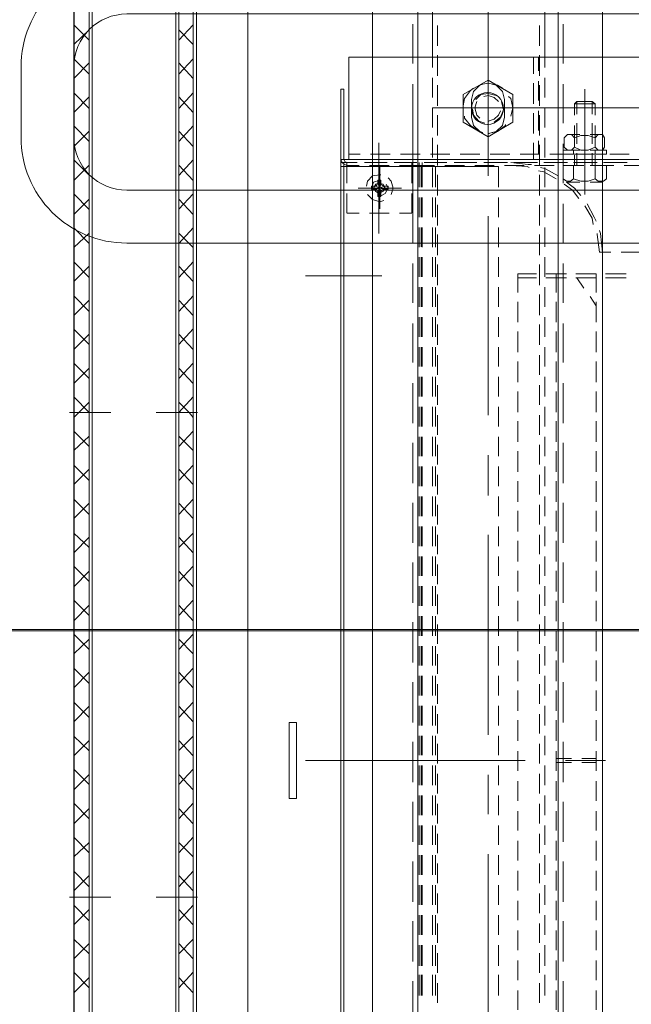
# Model space of a CAD drawing. Header units: millimetres. Extents: x -410 to 72073, y -3152 to 13830.
# Tile 44 of 92: x 14965 to 15138, y 5214 to 5493. Entities that reach past the tile are written whole.
import ezdxf
from ezdxf.enums import TextEntityAlignment as Align

# ---------------------------------------------------------------- set-up
doc = ezdxf.new("R2010")
doc.units = ezdxf.units.MM
for name, color, linetype, lineweight, true_color in [('A-CEILING-01', 7, 'Continuous', 5, 0xd56ca8), ('A-CEILING-05', 7, 'Continuous', 5, 0x139b48), ('M-MEP-ELLG-LIGHT', 5, 'Continuous', 15, 0x0000ff)]:
    doc.layers.add(name, color=color, linetype=linetype, lineweight=lineweight, true_color=true_color)
doc.layers.add('A-LIGHT', color=1, linetype='Continuous', lineweight=5)
for name, color, linetype, true_color in [('ACMV-EQP-CHW', 30, 'Continuous', 0xff7f00), ('ACMV-FCU', 30, 'Continuous', 0xff7f00), ('RCP LAYOUT', 9, 'Continuous', 0x808080)]:
    doc.layers.add(name, color=color, linetype=linetype, true_color=true_color)
doc.styles.get("Standard").update_dxf_attribs({"font": 'arial.ttf'})

# ---------------------------------------------------------------- blocks, each defined once
blk = doc.blocks.new('LIGHT-600X600MM')
at = {"color": 0}
blk.add_lwpolyline([(-300, 300), (-300, -300), (300, -300), (300, 300)], close=True, dxfattribs=at)
for points in [[(-165, -160), (-165, -140, -0.414214), (-135, -110), (135, -110, -0.414214), (165, -140), (165, -160, -0.414214), (135, -190), (-135, -190, -0.414214)], [(-150, -160), (-150, -140, -0.414214), (-135, -125), (135, -125, -0.414214), (150, -140), (150, -160, -0.414214), (135, -175), (-135, -175, -0.414214)]]:
    blk.add_lwpolyline(points, format="xyb", close=True, dxfattribs=at)
blk.add_attdef('E', text='', height=100).set_placement((400, 250), align=Align.MIDDLE_CENTER)
blk = doc.blocks.new('A$C98a85b24')
at = {"layer": 'M-MEP-ELLG-LIGHT', "color": 8, "true_color": 0x808080}
blk.add_blockref('LIGHT-600X600MM', (10939.99, 5619.99), dxfattribs=at)
blk = doc.blocks.new('A$C9bf954c9')
at = {"layer": 'A-CEILING-01', "true_color": 0x808080}
h = blk.add_hatch(dxfattribs=at)
h.set_pattern_fill('ANSI37', color=8, scale=2000)
h.set_pattern_definition([(45, (0, 0), (-176.7767, 176.7767), []), (135, (0, 0), (-176.7767, -176.7767), [])])
edge = h.paths.add_edge_path()
edge.add_line((17350, 13380), (12020, 13380))
edge.add_line((12020, 13380), (12020, 13280))
edge.add_line((12020, 13280), (11820, 13280))
edge.add_line((11820, 13280), (11820, 13380))
edge.add_line((11820, 13380), (6090, 13380))
edge.add_line((6090, 13380), (6090, 13280))
edge.add_line((6090, 13280), (5890, 13280))
edge.add_line((5890, 13280), (5890, 13380))
edge.add_line((5890, 13380), (350, 13380))
edge.add_line((350, 13380), (200, 13380))
edge.add_line((200, 13380), (200, 4520))
edge.add_line((200, 4520), (650, 4520))
edge.add_line((650, 4520), (650, 4220))
edge.add_line((650, 4220), (200, 4220))
edge.add_line((200, 4220), (200, 3270))
edge.add_line((200, 3270), (3945, 3270))
edge.add_line((3945, 3270), (3945, 3920))
edge.add_line((3945, 3920), (6135, 3920))
edge.add_line((6135, 3920), (6135, 3270))
edge.add_line((6135, 3270), (9805, 3270))
edge.add_line((9805, 3270), (9805, 3070))
edge.add_line((9805, 3070), (10125.7, 3070))
edge.add_line((10125.7, 3070), (10125.7, 3423))
edge.add_line((10125.7, 3423), (11242.06, 4539.36))
edge.add_line((11242.06, 4539.36), (10770.13, 5011.3))
edge.add_line((10770.13, 5011.3), (11904.42, 6145.58))
edge.add_line((11904.42, 6145.58), (14298.83, 8540))
edge.add_line((14298.83, 8540), (14450, 8540))
edge.add_line((14450, 8540), (14450, 9620))
edge.add_line((14450, 9620), (14450, 12330))
edge.add_arc((15200, 12330), 750, 90, 180, ccw=False)
edge.add_line((15200, 13080), (17350, 13080))
edge.add_line((17350, 13080), (17350, 13380))
h.paths.add_polyline_path([(5890.13, 11294.23), (6090.12, 11294.23), (6090.12, 11094.22), (5890.13, 11094.22)], flags=16)
h.paths.add_polyline_path([(5890.13, 9330), (6090.12, 9330), (6090.12, 9129.99), (5890.13, 9129.99)], flags=16)
h.paths.add_polyline_path([(5890, 8418.41), (6090, 8418.41), (6090, 8218.41), (5890, 8218.41)], flags=16)
h.paths.add_polyline_path([(5890, 6030), (6090, 6030), (6090, 5829.99), (5890, 5829.99)], flags=16)
h.paths.add_polyline_path([(11820, 8418.41), (12020, 8418.41), (12020, 8218.41), (11820, 8218.41)], flags=16)
h.paths.add_polyline_path([(11820, 9330), (12020, 9330), (12020, 9129.99), (11820, 9129.99)], flags=16)
h.paths.add_polyline_path([(11820.13, 11294.23), (12020.12, 11294.23), (12020.12, 11094.22), (11820.13, 11094.22)], flags=16)
at = {"layer": 'A-CEILING-05', "true_color": 0x808080}
h = blk.add_hatch(dxfattribs=at)
h.set_pattern_fill('_USER', color=8, scale=600, double=1, pattern_type=0)
h.set_pattern_definition([(0, (17230, 9520), (0, 600), []), (90, (17230, 9520), (-600, 4e-14), [])])
h.paths.add_polyline_path([(15490.92, 3520), (14590, 3520), (14590, 9520), (17230, 9520), (17230, 3520), (16390.92, 3520)])
at = {"layer": 'A-LIGHT', "color": 8, "true_color": 0x808080}
blk.add_blockref('A$C98a85b24', (4190, 0), dxfattribs=at)
blk = doc.blocks.new('A$C256bf26b')
blk.add_blockref('A$C9bf954c9', (0, 0))
blk = doc.blocks.new('AHU-7.5TR-CARRIER')
at = {"layer": 'ACMV-EQP-CHW', "lineweight": 15}
for points in [[(-284.79, -213.55), (-284.79, -621.93)], [(-255.82, -213.55), (-255.82, -621.93)], [(-255.82, -624.27), (-255.82, -213.84)], [(-270.44, -538.56), (-270.44, -566.94)], [(-254.07, -537.98), (-254.07, -543.82)], [(-229.5, -539.15), (-229.5, -544.7)], [(-257.3, -542.36), (-257.3, -547.92)], [(-254.95, -542.95), (-254.95, -548.79)], [(-254.95, -549.68), (-254.95, -543.82)], [(-223.35, -543.24), (-223.35, -549.09)], [(-222.19, -543.24), (-222.19, -549.09)], [(-254.07, -546.75), (-254.07, -552.3)], [(702.87, -615.2), (-744.36, -615.2), (-744.36, -549.97), (702.87, -549.97)], [(-261.97, -552.01), (-262.85, -551.14), (-262.85, -549.97), (-261.97, -549.38)], [(-261.97, -549.37), (-259.34, -549.37)], [(-259.34, -549.38), (-258.46, -549.97), (-258.46, -551.14), (-259.34, -552.01), (-258.46, -554.06), (-258.46, -556.1), (-259.34, -557.87), (-258.46, -558.74), (-258.46, -559.91), (-259.34, -560.79), (-261.97, -560.79)], [(-258.46, -548.8), (-258.46, -553.48)], [(-258.46, -548.8), (-257.3, -548.8)], [(-257.29, -553.48), (-257.29, -548.79)], [(-254.07, -553.48), (-254.07, -548.79)], [(-250.27, -548.8), (-254.07, -548.8)], [(-250.27, -552.01), (-249.69, -551.14), (-249.69, -549.68), (-250.27, -548.79)], [(-249.39, -553.48), (-249.39, -549.97)], [(-229.5, -549.97), (-234.77, -550.55), (-235.64, -550.84)], [(-229.5, -547.62), (-229.5, -550.84)], [(-85.28, -549.09), (-85.28, -560.5)], [(-271.62, -557.86), (-271.62, -552.01), (-272.21, -552.89)], [(-268.7, -552.89), (-272.21, -552.89)], [(-271.62, -557.86), (-272.21, -557.28), (-272.21, -552.89)], [(-268.41, -552.01), (-271.62, -552.01)], [(-260.22, -552.89), (-266.07, -552.89)], [(-259.92, -552.01), (-265.49, -552.01)], [(-262.85, -553.48), (-262.85, -550.55)], [(-259.34, -552.01), (-261.97, -552.01), (-262.56, -554.06), (-262.56, -556.11), (-261.97, -557.86), (-259.34, -557.86)], [(-258.46, -553.48), (-258.46, -550.55)], [(-257.3, -552.01), (-258.46, -552.01)], [(-254.07, -552.89), (-257.59, -552.89)], [(-257.3, -550.84), (-257.3, -556.4)], [(-254.07, -552.01), (-257, -552.01)], [(-254.95, -551.43), (-254.95, -557.28)], [(-254.95, -558.16), (-254.95, -552.31)], [(-250.27, -558.16), (-249.69, -556.1), (-249.69, -554.06), (-250.27, -552.01), (-254.07, -552.01)], [(-238.27, -551.72), (-239.45, -552.3), (-243.25, -554.35)], [(-237.4, -552.6), (-239.15, -552.89), (-242.67, -554.94)], [(-229.5, -550.84), (-234.47, -551.43), (-234.77, -551.43)], [(-223.35, -551.72), (-218.09, -551.72)], [(-223.35, -551.72), (-223.35, -557.57)], [(-222.19, -551.72), (-222.19, -557.57)], [(-221.89, -551.72), (-222.19, -551.72)], [(-214.28, -551.72), (-216.92, -553.48)], [(-215.45, -551.72), (-209.61, -551.72)], [(-206.97, -551.72), (-201.12, -551.72)], [(-198.48, -551.72), (-192.64, -551.72)], [(-190, -551.72), (-184.15, -551.72)], [(-181.53, -551.72), (-175.67, -551.72)], [(-173.04, -551.72), (-167.19, -551.72)], [(-164.55, -551.72), (-158.71, -551.72)], [(-156.07, -551.72), (-150.22, -551.72)], [(-147.59, -551.72), (-141.74, -551.72)], [(-139.11, -551.72), (-133.26, -551.72)], [(-130.62, -551.72), (-124.77, -551.72)], [(-122.14, -551.72), (-116.29, -551.72)], [(-113.66, -551.72), (-107.8, -551.72)], [(-105.18, -551.72), (-99.32, -551.72)], [(-96.69, -551.72), (-90.84, -551.72)], [(-87.92, -551.72), (-82.35, -551.72)], [(-85.87, -555.82), (-85.87, -551.72)], [(-84.69, -555.82), (-84.69, -551.72)], [(-79.43, -551.72), (-73.87, -551.72)], [(-70.94, -551.72), (-65.39, -551.72)], [(-62.46, -551.72), (-56.91, -551.72)], [(-53.97, -551.72), (-48.42, -551.72)], [(-45.5, -551.72), (-39.94, -551.72)], [(-37.01, -551.72), (-31.46, -551.72)], [(-28.53, -551.72), (-22.97, -551.72)], [(-20.05, -551.72), (-14.49, -551.72)], [(-245.89, -554.94), (-275.72, -554.94)], [(-262.85, -554.94), (-250.26, -554.94)], [(-253.78, -554.94), (-261.97, -554.94)], [(-254.07, -555.24), (-254.07, -560.79)], [(-219.26, -555.23), (-222.19, -557.28)], [(-268.7, -557.28), (-272.21, -557.28)], [(-268.41, -557.86), (-271.62, -557.86)], [(-260.21, -557.28), (-266.06, -557.28)], [(-259.92, -557.86), (-265.49, -557.86)], [(-262.85, -559.62), (-262.85, -556.4)], [(-261.97, -560.79), (-262.85, -559.91), (-262.85, -558.74), (-261.97, -557.87)], [(-258.46, -556.4), (-258.46, -561.08)], [(-258.46, -559.62), (-258.46, -556.4)], [(-257.3, -558.16), (-258.46, -558.16)], [(-254.07, -557.28), (-257.58, -557.28)], [(-257.3, -561.08), (-257.3, -556.4)], [(-254.07, -557.86), (-257, -557.86)], [(-254.07, -561.08), (-254.07, -556.4)], [(-254.07, -558.16), (-250.27, -558.16), (-249.69, -559.03), (-249.69, -560.21), (-250.27, -561.08), (-254.07, -561.08)], [(-245.59, -556.11), (-247.64, -557.86), (-249.39, -560.21)], [(-249.39, -559.91), (-249.39, -556.4)], [(-244.71, -556.69), (-247.05, -558.45), (-248.8, -560.79)], [(-283.03, -561.08), (-294.15, -561.08)], [(-266.06, -561.08), (-277.18, -561.08)], [(-249.1, -561.08), (-260.21, -561.08)], [(-258.46, -561.08), (-257.3, -561.08)], [(-257.3, -559.33), (-257.3, -564.88)], [(-254.95, -559.91), (-254.95, -565.77)], [(-254.95, -566.64), (-254.95, -560.79)], [(-232.13, -561.08), (-243.25, -561.08)], [(-215.17, -561.08), (-226.29, -561.08)], [(-223.35, -560.21), (-223.35, -566.05)], [(-222.19, -560.21), (-222.19, -566.05)], [(-198.19, -561.08), (-209.3, -561.08)], [(-180.94, -561.08), (-192.35, -561.08)], [(-163.97, -561.08), (-175.38, -561.08)], [(-147.01, -561.08), (-158.41, -561.08)], [(-130.03, -561.08), (-141.45, -561.08)], [(-113.08, -561.08), (-124.48, -561.08)], [(-96.1, -561.08), (-107.51, -561.08)], [(-79.13, -561.08), (-90.54, -561.08)], [(-85.87, -563.13), (-85.87, -558.74)], [(-84.7, -563.13), (-84.7, -558.74)], [(-62.17, -561.08), (-73.58, -561.08)], [(-45.2, -561.08), (-56.61, -561.08)], [(-28.24, -561.08), (-39.64, -561.08)], [(-11.27, -561.08), (-22.68, -561.08)], [(675.66, -562.54), (-717.44, -562.54)], [(-254.07, -563.71), (-254.07, -569.27)], [(-251.15, -562.54), (-253.2, -566.35), (-253.49, -567.52)], [(-250.27, -563.13), (-252.32, -566.64), (-252.61, -568.1)], [(-223.35, -563.13), (-218.09, -563.13)], [(-215.45, -563.13), (-209.61, -563.13)], [(-206.97, -563.13), (-201.12, -563.13)], [(-198.48, -563.13), (-192.64, -563.13)], [(-190, -563.13), (-184.15, -563.13)], [(-181.53, -563.13), (-175.67, -563.13)], [(-173.04, -563.13), (-167.19, -563.13)], [(-164.55, -563.13), (-158.71, -563.13)], [(-156.07, -563.13), (-150.22, -563.13)], [(-147.59, -563.13), (-141.74, -563.13)], [(-139.11, -563.13), (-133.26, -563.13)], [(-130.62, -563.13), (-124.77, -563.13)], [(-122.14, -563.13), (-116.29, -563.13)], [(-113.66, -563.13), (-107.8, -563.13)], [(-105.18, -563.13), (-99.32, -563.13)], [(-96.69, -563.13), (-90.84, -563.13)], [(-87.92, -563.13), (-82.35, -563.13)], [(-79.43, -563.13), (-73.87, -563.13)], [(-70.94, -563.13), (-65.39, -563.13)], [(-62.46, -563.13), (-56.91, -563.13)], [(-53.97, -563.13), (-48.42, -563.13)], [(-45.5, -563.13), (-39.94, -563.13)], [(-37.01, -563.13), (-31.46, -563.13)], [(-28.53, -563.13), (-22.97, -563.13)], [(-20.05, -563.13), (-14.49, -563.13)], [(-281.87, -566.35), (-359.68, -566.35)], [(-273.38, -566.35), (-278.93, -566.35)], [(-264.9, -566.35), (-270.44, -566.35)], [(-270.44, -566.94), (-270.44, -598.23)], [(-256.41, -566.35), (-261.97, -566.35)], [(-247.92, -566.35), (-253.49, -566.35)], [(-239.45, -566.35), (-245, -566.35)], [(-230.97, -566.35), (-236.52, -566.35)], [(-222.48, -566.35), (-228.04, -566.35)], [(-213.99, -566.35), (-219.55, -566.35)], [(-205.51, -566.35), (-211.07, -566.35)], [(-197.02, -566.35), (-202.59, -566.35)], [(-188.54, -566.35), (-194.1, -566.35)], [(-180.06, -566.35), (-185.62, -566.35)], [(-171.58, -566.35), (-177.13, -566.35)], [(-163.09, -566.35), (-168.65, -566.35)], [(-154.61, -566.35), (-160.17, -566.35)], [(-146.12, -566.35), (-151.68, -566.35)], [(-137.63, -566.35), (-143.2, -566.35)], [(-129.16, -566.35), (-134.72, -566.35)], [(-120.67, -566.35), (-126.23, -566.35)], [(-112.19, -566.35), (-117.75, -566.35)], [(-103.72, -566.35), (-109.27, -566.35)], [(-95.23, -566.35), (-100.79, -566.35)], [(-86.74, -566.35), (-92.3, -566.35)], [(-78.25, -566.35), (-83.82, -566.35)], [(-69.78, -566.35), (-75.33, -566.35)], [(-61.3, -566.35), (-66.85, -566.35)], [(-52.81, -566.35), (-58.37, -566.35)], [(-44.32, -566.35), (-49.88, -566.35)], [(-35.84, -566.35), (-41.4, -566.35)], [(-27.06, -566.35), (-32.92, -566.35)], [(-18.59, -566.35), (-24.44, -566.35)], [(-288.01, -567.81), (-293.85, -567.81)], [(-279.52, -567.81), (-285.37, -567.81)], [(-284.79, -568.1), (-280.98, -568.1)], [(-284.79, -569.56), (-280.12, -569.56)], [(-278.06, -568.1), (-272.5, -568.1)], [(-277.47, -569.56), (-271.62, -569.56)], [(-271.05, -567.81), (-276.89, -567.81)], [(-269.57, -568.1), (-264.01, -568.1)], [(-268.98, -569.56), (-263.14, -569.56)], [(-262.56, -567.81), (-268.41, -567.81)], [(-261.09, -568.1), (-257.3, -568.1)], [(-260.51, -569.56), (-255.82, -569.56)], [(-254.07, -567.81), (-259.92, -567.81)], [(-257.3, -567.81), (-257.3, -573.36)], [(-254.95, -568.4), (-254.95, -574.24)], [(-254.95, -575.13), (-254.95, -569.27)], [(-245.59, -567.81), (-251.44, -567.81)], [(-237.1, -567.81), (-242.95, -567.81)], [(-228.63, -567.81), (-234.47, -567.81)], [(-220.14, -567.81), (-225.99, -567.81)], [(-223.35, -568.69), (-223.35, -573.96)], [(-222.19, -568.69), (-222.19, -573.96)], [(-211.65, -567.81), (-217.5, -567.81)], [(-203.17, -567.81), (-209.02, -567.81)], [(-194.69, -567.81), (-200.25, -567.81)], [(-186.21, -567.81), (-191.76, -567.81)], [(-177.72, -567.81), (-183.27, -567.81)], [(-169.24, -567.81), (-174.8, -567.81)], [(-160.75, -567.81), (-166.32, -567.81)], [(-152.27, -567.81), (-157.83, -567.81)], [(-143.79, -567.81), (-149.34, -567.81)], [(-135.3, -567.81), (-140.86, -567.81)], [(-126.82, -567.81), (-132.37, -567.81)], [(-118.34, -567.81), (-123.89, -567.81)], [(-109.86, -567.81), (-115.41, -567.81)], [(-101.37, -567.81), (-106.93, -567.81)], [(-92.89, -567.81), (-98.45, -567.81)], [(-84.4, -567.81), (-89.96, -567.81)], [(-75.92, -567.81), (-81.48, -567.81)], [(-67.43, -567.81), (-72.99, -567.81)], [(-58.95, -567.81), (-64.51, -567.81)], [(-50.47, -567.81), (-56.02, -567.81)], [(-41.99, -567.81), (-47.54, -567.81)], [(-33.5, -567.81), (-39.06, -567.81)], [(-25.01, -567.81), (-30.58, -567.81)], [(-16.53, -567.81), (-22.09, -567.81)], [(-270.44, -572.49), (-270.44, -592.67)], [(-254.36, -570.15), (-254.36, -571.03), (-254.95, -576)], [(-253.49, -570.74), (-253.78, -571.32), (-254.07, -576)], [(-254.07, -572.2), (-254.07, -577.76)], [(-85.28, -571.9), (-85.28, -634.21)], [(-85.28, -631.29), (-85.28, -572.2)], [(-274.26, -575.41), (-278.35, -582.44), (-274.26, -589.46)], [(-274.26, -575.41), (-266.36, -575.41)], [(-268.11, -576), (-270.44, -575.42), (-273.09, -576), (-273.67, -576.59)], [(-266.36, -589.46), (-262.27, -582.44), (-266.36, -575.42)], [(-223.35, -573.95), (-218.09, -573.95)], [(-215.45, -573.95), (-209.61, -573.95)], [(-206.97, -573.95), (-201.12, -573.95)], [(-198.48, -573.95), (-192.64, -573.95)], [(-190, -573.95), (-184.15, -573.95)], [(-181.53, -573.95), (-175.67, -573.95)], [(-173.04, -573.95), (-167.19, -573.95)], [(-164.55, -573.95), (-158.71, -573.95)], [(-156.07, -573.95), (-150.22, -573.95)], [(-147.59, -573.95), (-141.74, -573.95)], [(-139.11, -573.95), (-133.26, -573.95)], [(-130.62, -573.95), (-124.77, -573.95)], [(-122.14, -573.95), (-116.29, -573.95)], [(-113.66, -573.95), (-107.8, -573.95)], [(-105.18, -573.95), (-99.32, -573.95)], [(-96.69, -573.95), (-90.84, -573.95)], [(-87.92, -573.95), (-82.35, -573.95)], [(-79.43, -573.95), (-73.87, -573.95)], [(-70.94, -573.95), (-65.39, -573.95)], [(-62.46, -573.95), (-56.91, -573.95)], [(-53.97, -573.95), (-48.42, -573.95)], [(-45.5, -573.95), (-39.94, -573.95)], [(-37.01, -573.95), (-31.46, -573.95)], [(-28.53, -573.95), (-22.97, -573.95)], [(-20.05, -573.95), (-14.49, -573.95)], [(-272.79, -577.76), (-275.13, -578.34), (-276.89, -580.1), (-277.18, -581.27)], [(-272.79, -577.76), (-267.82, -577.76)], [(-266.36, -580.68), (-267.82, -578.93), (-269.87, -578.05), (-272.21, -578.63)], [(-263.43, -581.27), (-263.72, -580.1), (-265.49, -578.34), (-267.82, -577.76)], [(-263.14, -582.15), (-263.14, -582.44), (-263.73, -579.8), (-265.49, -577.47), (-265.77, -577.47)], [(-257.3, -576.29), (-257.3, -581.86)], [(-254.95, -576.88), (-254.95, -582.73)], [(-254.95, -583.6), (-254.95, -577.76)], [(-276.01, -578.34), (-276.89, -579.8), (-277.47, -582.44), (-277.18, -583.9)], [(-273.96, -580.1), (-274.54, -582.44), (-274.26, -584.49), (-272.79, -585.94)], [(-272.21, -579.51), (-273.38, -580.68), (-273.96, -582.44), (-273.68, -583.6)], [(-266.65, -582.15), (-266.65, -582.44), (-267.23, -580.68), (-268.41, -579.51), (-269.57, -578.93)], [(-254.07, -580.68), (-254.07, -586.24)], [(-247.92, -579.51), (-253.79, -579.51)], [(-253.78, -579.51), (-253.78, -624.27), (83.52, -624.27), (83.52, -579.51)], [(-239.45, -579.51), (-245, -579.51)], [(-230.96, -579.51), (-236.52, -579.51)], [(-222.48, -579.51), (-228.04, -579.51)], [(-213.99, -579.51), (-219.55, -579.51)], [(-205.51, -579.51), (-211.07, -579.51)], [(-197.03, -579.51), (-202.59, -579.51)], [(-188.55, -579.51), (-194.1, -579.51)], [(-180.06, -579.51), (-185.62, -579.51)], [(-171.58, -579.51), (-177.13, -579.51)], [(-163.09, -579.51), (-168.65, -579.51)], [(-154.61, -579.51), (-160.17, -579.51)], [(-146.13, -579.51), (-151.68, -579.51)], [(-137.64, -579.51), (-143.2, -579.51)], [(-129.16, -579.51), (-134.72, -579.51)], [(-120.67, -579.51), (-126.23, -579.51)], [(-112.19, -579.51), (-117.75, -579.51)], [(-103.72, -579.51), (-109.27, -579.51)], [(-95.23, -579.51), (-100.79, -579.51)], [(-86.74, -579.51), (-92.3, -579.51)], [(-78.25, -579.51), (-83.82, -579.51)], [(-69.78, -579.51), (-75.33, -579.51)], [(-61.3, -579.51), (-66.85, -579.51)], [(-52.81, -579.51), (-58.37, -579.51)], [(-44.32, -579.51), (-49.88, -579.51)], [(-35.85, -579.51), (-41.4, -579.51)], [(-27.06, -579.51), (-32.91, -579.51)], [(-18.58, -579.51), (-24.44, -579.51)], [(-273.68, -582.44), (-330.43, -582.44)], [(-288.31, -582.44), (-252.32, -582.44)], [(-270.16, -586.82), (-268.41, -586.53), (-266.65, -585.07), (-266.07, -583.31)], [(-251.15, -582.44), (-262.56, -582.44)], [(-183.27, -582.44), (-239.74, -582.44)], [(-160.46, -582.44), (-171.87, -582.44)], [(-92.59, -582.44), (-149.34, -582.44)], [(-70.07, -582.44), (-81.18, -582.44)], [(-2.2, -582.44), (-58.66, -582.44)], [(-277.18, -583.9), (-276.89, -584.78), (-275.13, -586.53), (-272.79, -587.12)], [(-276.01, -586.53), (-275.42, -587.41), (-273.08, -589.16), (-271.05, -589.46)], [(-272.21, -585.65), (-270.45, -586.24), (-268.41, -585.65), (-267.52, -584.78)], [(-268.11, -589.16), (-267.52, -589.16), (-265.49, -587.41), (-264.02, -585.36)], [(-267.82, -587.12), (-265.49, -586.53), (-263.73, -584.78), (-263.43, -583.9)], [(-257.3, -584.78), (-257.3, -590.33)], [(-254.95, -585.65), (-254.95, -591.22)], [(-254.95, -592.09), (-254.95, -586.24)], [(-274.26, -589.46), (-266.36, -589.46)], [(-272.79, -587.12), (-267.82, -587.12)], [(-254.07, -589.16), (-254.07, -594.73)], [(-257.3, -593.25), (-257.3, -598.81)], [(-254.95, -594.14), (-254.95, -599.7)], [(-254.95, -600.58), (-254.95, -595.02)], [(-293.85, -596.77), (-288.01, -596.77)], [(-285.37, -596.77), (-279.52, -596.77)], [(-276.89, -596.77), (-271.05, -596.77)], [(-268.41, -596.77), (-262.56, -596.77)], [(-259.92, -596.77), (-254.07, -596.77)], [(-254.07, -597.65), (-254.07, -604.09)], [(-247.92, -597.35), (-253.79, -597.35)], [(-251.44, -596.77), (-245.59, -596.77)], [(-239.45, -597.35), (-245, -597.35)], [(-242.95, -596.77), (-237.1, -596.77)], [(-230.96, -597.35), (-236.52, -597.35)], [(-234.47, -596.77), (-228.63, -596.77)], [(-222.48, -597.35), (-228.04, -597.35)], [(-225.98, -596.77), (-220.14, -596.77)], [(-213.99, -597.35), (-219.55, -597.35)], [(-217.51, -596.77), (-211.65, -596.77)], [(-205.51, -597.35), (-211.07, -597.35)], [(-209.02, -596.77), (-203.17, -596.77)], [(-197.03, -597.35), (-202.59, -597.35)], [(-200.25, -596.77), (-194.69, -596.77)], [(-188.55, -597.35), (-194.1, -597.35)], [(-191.76, -596.77), (-186.21, -596.77)], [(-180.06, -597.35), (-185.62, -597.35)], [(-183.27, -596.77), (-177.72, -596.77)], [(-171.58, -597.35), (-177.13, -597.35)], [(-174.8, -596.77), (-169.24, -596.77)], [(-163.09, -597.35), (-168.65, -597.35)], [(-166.32, -596.77), (-160.75, -596.77)], [(-154.61, -597.35), (-160.17, -597.35)], [(-157.83, -596.77), (-152.27, -596.77)], [(-146.13, -597.35), (-151.68, -597.35)], [(-149.34, -596.77), (-143.79, -596.77)], [(-137.64, -597.35), (-143.2, -597.35)], [(-140.86, -596.77), (-135.3, -596.77)], [(-129.16, -597.35), (-134.72, -597.35)], [(-132.38, -596.77), (-126.82, -596.77)], [(-120.67, -597.35), (-126.23, -597.35)], [(-123.89, -596.77), (-118.34, -596.77)], [(-112.19, -597.35), (-117.75, -597.35)], [(-115.41, -596.77), (-109.86, -596.77)], [(-103.72, -597.35), (-109.27, -597.35)], [(-106.93, -596.77), (-101.37, -596.77)], [(-95.23, -597.35), (-100.79, -597.35)], [(-98.45, -596.77), (-92.89, -596.77)], [(-86.74, -597.35), (-92.3, -597.35)], [(-89.96, -596.77), (-84.4, -596.77)], [(-78.25, -597.35), (-83.82, -597.35)], [(-81.48, -596.77), (-75.92, -596.77)], [(-69.78, -597.35), (-75.33, -597.35)], [(-72.99, -596.77), (-67.44, -596.77)], [(-61.3, -597.35), (-66.85, -597.35)], [(-64.51, -596.77), (-58.96, -596.77)], [(-52.81, -597.35), (-58.37, -597.35)], [(-56.03, -596.77), (-50.47, -596.77)], [(-44.32, -597.35), (-49.88, -597.35)], [(-47.54, -596.77), (-41.99, -596.77)], [(-35.85, -597.35), (-41.4, -597.35)], [(-39.06, -596.77), (-33.5, -596.77)], [(-27.06, -597.35), (-32.91, -597.35)], [(-30.58, -596.77), (-25.01, -596.77)], [(-18.58, -597.35), (-24.44, -597.35)], [(-22.09, -596.77), (-16.53, -596.77)], [(-363.19, -598.23), (-284.79, -598.23)], [(-284.79, -598.23), (-281.87, -598.23)], [(-278.93, -598.23), (-273.38, -598.23)], [(-270.44, -598.23), (-264.9, -598.23)], [(-261.97, -598.23), (-256.41, -598.23)], [(-253.49, -598.23), (-247.92, -598.23)], [(-245, -598.23), (-239.44, -598.23)], [(-236.52, -598.23), (-230.96, -598.23)], [(-228.04, -598.23), (-222.48, -598.23)], [(-219.55, -598.23), (-213.99, -598.23)], [(-211.07, -598.23), (-205.51, -598.23)], [(-202.59, -598.23), (-197.03, -598.23)], [(-194.1, -598.23), (-188.54, -598.23)], [(-185.62, -598.23), (-180.05, -598.23)], [(-177.13, -598.23), (-171.58, -598.23)], [(-168.65, -598.23), (-163.09, -598.23)], [(-160.17, -598.23), (-154.61, -598.23)], [(-151.68, -598.23), (-146.13, -598.23)], [(-143.2, -598.23), (-137.64, -598.23)], [(-134.72, -598.23), (-129.16, -598.23)], [(-126.23, -598.23), (-120.67, -598.23)], [(-117.75, -598.23), (-112.19, -598.23)], [(-109.27, -598.23), (-103.72, -598.23)], [(-100.79, -598.23), (-95.23, -598.23)], [(-92.3, -598.23), (-86.74, -598.23)], [(-83.82, -598.23), (-78.25, -598.23)], [(-75.34, -598.23), (-69.78, -598.23)], [(-66.85, -598.23), (-61.3, -598.23)], [(-58.37, -598.23), (-52.81, -598.23)], [(-49.88, -598.23), (-44.32, -598.23)], [(-41.4, -598.23), (-35.85, -598.23)], [(-32.91, -598.23), (-27.06, -598.23)], [(-24.44, -598.23), (-18.58, -598.23)], [(675.66, -602.33), (-717.44, -602.33)], [(-257.3, -601.75), (-257.3, -607.3)], [(-254.95, -601.16), (-247.92, -601.16)], [(-254.95, -602.04), (-247.92, -602.04)], [(-254.95, -602.62), (-254.95, -608.18)], [(-253.78, -601.45), (-247.92, -601.45)], [(-253.78, -602.33), (-247.92, -602.33)], [(-245, -601.16), (-239.45, -601.16)], [(-245, -601.45), (-239.45, -601.45)], [(-245, -602.04), (-239.45, -602.04)], [(-245, -602.33), (-239.45, -602.33)], [(-236.52, -601.16), (-230.96, -601.16)], [(-236.52, -601.45), (-230.97, -601.45)], [(-236.52, -602.04), (-230.96, -602.04)], [(-236.52, -602.33), (-230.97, -602.33)], [(-228.04, -601.16), (-222.48, -601.16)], [(-228.04, -601.45), (-222.48, -601.45)], [(-228.04, -602.04), (-222.48, -602.04)], [(-228.04, -602.33), (-222.48, -602.33)], [(-219.55, -601.16), (-213.99, -601.16)], [(-219.55, -601.45), (-213.99, -601.45)], [(-219.55, -602.04), (-213.99, -602.04)], [(-219.55, -602.33), (-213.99, -602.33)], [(-211.07, -601.16), (-205.51, -601.16)], [(-211.07, -601.45), (-205.51, -601.45)], [(-211.07, -602.04), (-205.51, -602.04)], [(-211.07, -602.33), (-205.51, -602.33)], [(-202.59, -601.16), (-197.03, -601.16)], [(-202.59, -601.45), (-197.02, -601.45)], [(-202.59, -602.04), (-197.03, -602.04)], [(-202.59, -602.33), (-197.02, -602.33)], [(-194.1, -601.16), (-188.55, -601.16)], [(-194.1, -601.45), (-188.54, -601.45)], [(-194.1, -602.04), (-188.55, -602.04)], [(-194.1, -602.33), (-188.54, -602.33)], [(-185.62, -601.16), (-180.06, -601.16)], [(-185.62, -602.04), (-180.06, -602.04)], [(-185.61, -601.45), (-180.06, -601.45)], [(-185.61, -602.33), (-180.06, -602.33)], [(-177.13, -601.16), (-171.58, -601.16)], [(-177.13, -601.45), (-171.58, -601.45)], [(-177.13, -602.04), (-171.58, -602.04)], [(-177.13, -602.33), (-171.58, -602.33)], [(-168.65, -601.16), (-163.09, -601.16)], [(-168.65, -601.45), (-163.09, -601.45)], [(-168.65, -602.04), (-163.09, -602.04)], [(-168.65, -602.33), (-163.09, -602.33)], [(-160.17, -601.16), (-154.61, -601.16)], [(-160.17, -601.45), (-154.61, -601.45)], [(-160.17, -602.04), (-154.61, -602.04)], [(-160.17, -602.33), (-154.61, -602.33)], [(-151.68, -601.16), (-146.13, -601.16)], [(-151.68, -601.45), (-146.12, -601.45)], [(-151.68, -602.04), (-146.13, -602.04)], [(-151.68, -602.33), (-146.12, -602.33)], [(-143.2, -601.16), (-137.64, -601.16)], [(-143.2, -601.45), (-137.63, -601.45)], [(-143.2, -602.04), (-137.64, -602.04)], [(-143.2, -602.33), (-137.63, -602.33)], [(-134.72, -601.16), (-129.16, -601.16)], [(-134.72, -601.45), (-129.16, -601.45)], [(-134.72, -602.04), (-129.16, -602.04)], [(-134.72, -602.33), (-129.16, -602.33)], [(-126.23, -601.16), (-120.67, -601.16)], [(-126.23, -601.45), (-120.67, -601.45)], [(-126.23, -602.04), (-120.67, -602.04)], [(-126.23, -602.33), (-120.67, -602.33)], [(-117.75, -601.16), (-112.19, -601.16)], [(-117.75, -601.45), (-112.19, -601.45)], [(-117.75, -602.04), (-112.19, -602.04)], [(-117.75, -602.33), (-112.19, -602.33)], [(-109.27, -601.16), (-103.72, -601.16)], [(-109.27, -601.45), (-103.72, -601.45)], [(-109.27, -602.04), (-103.72, -602.04)], [(-109.27, -602.33), (-103.72, -602.33)], [(-100.79, -601.16), (-95.23, -601.16)], [(-100.79, -601.45), (-95.23, -601.45)], [(-100.79, -602.04), (-95.23, -602.04)], [(-100.79, -602.33), (-95.23, -602.33)], [(-92.3, -601.16), (-86.74, -601.16)], [(-92.3, -601.45), (-86.74, -601.45)], [(-92.3, -602.04), (-86.74, -602.04)], [(-92.3, -602.33), (-86.74, -602.33)], [(-83.82, -601.16), (-78.25, -601.16)], [(-83.82, -601.45), (-78.25, -601.45)], [(-83.82, -602.04), (-78.25, -602.04)], [(-83.82, -602.33), (-78.25, -602.33)], [(-75.33, -601.16), (-69.78, -601.16)], [(-75.33, -601.45), (-69.78, -601.45)], [(-75.33, -602.04), (-69.78, -602.04)], [(-75.33, -602.33), (-69.78, -602.33)], [(-66.85, -601.16), (-61.3, -601.16)], [(-66.85, -601.45), (-61.3, -601.45)], [(-66.85, -602.04), (-61.3, -602.04)], [(-66.85, -602.33), (-61.3, -602.33)], [(-58.37, -601.16), (-52.81, -601.16)], [(-58.37, -601.45), (-52.81, -601.45)], [(-58.37, -602.04), (-52.81, -602.04)], [(-58.37, -602.33), (-52.81, -602.33)], [(-49.88, -601.16), (-44.32, -601.16)], [(-49.88, -601.45), (-44.32, -601.45)], [(-49.88, -602.04), (-44.32, -602.04)], [(-49.88, -602.33), (-44.32, -602.33)], [(-41.4, -601.16), (-35.85, -601.16)], [(-41.4, -601.45), (-35.84, -601.45)], [(-41.4, -602.04), (-35.85, -602.04)], [(-41.4, -602.33), (-35.84, -602.33)], [(-32.92, -601.45), (-27.06, -601.45)], [(-32.92, -602.33), (-27.06, -602.33)], [(-32.91, -601.16), (-27.06, -601.16)], [(-32.91, -602.04), (-27.06, -602.04)], [(-24.44, -601.16), (-18.58, -601.16)], [(-24.44, -601.45), (-18.58, -601.45)], [(-24.44, -602.04), (-18.58, -602.04)], [(-24.44, -602.33), (-18.58, -602.33)], [(-283.03, -603.79), (-294.15, -603.79)], [(-266.06, -603.79), (-277.18, -603.79)], [(-269.87, -603.79), (-259.34, -603.79)], [(-249.1, -603.79), (-260.21, -603.79)], [(-254.95, -609.06), (-254.95, -603.5)], [(-254.95, -604.09), (-249.1, -604.09)], [(-254.07, -604.09), (-254.07, -607.59)], [(-253.78, -603.79), (-243.25, -603.79)], [(-246.17, -604.09), (-240.62, -604.09)], [(-232.13, -603.79), (-243.25, -603.79)], [(-240.61, -604.09), (-240.61, -607.59)], [(-215.17, -603.79), (-226.29, -603.79)], [(-198.19, -603.79), (-209.3, -603.79)], [(-180.94, -603.79), (-192.35, -603.79)], [(-163.97, -603.79), (-175.38, -603.79)], [(-147.01, -603.79), (-158.41, -603.79)], [(-130.03, -603.79), (-141.45, -603.79)], [(-113.08, -603.79), (-124.48, -603.79)], [(-96.1, -603.79), (-107.51, -603.79)], [(-79.13, -603.79), (-90.54, -603.79)], [(-62.17, -603.79), (-73.58, -603.79)], [(-45.2, -603.79), (-56.61, -603.79)], [(-28.24, -603.79), (-39.64, -603.79)], [(-11.27, -603.79), (-22.68, -603.79)], [(-247.64, -607.01), (-247.64, -618.12)], [(-247.64, -619.3), (-247.64, -607.3)], [(-247.64, -608.17), (-247.64, -618.42)], [(-257.3, -610.23), (-257.3, -615.79)], [(-254.95, -611.1), (-254.95, -616.66)], [(-254.07, -610.52), (-254.07, -616.07)], [(-245.89, -609.93), (-247.64, -609.35), (-249.69, -609.93), (-250.56, -610.81)], [(-248.23, -611.98), (-247.64, -613.15), (-249.1, -612.86), (-248.51, -612.56), (-248.23, -611.98), (-248.23, -610.81)], [(-245.3, -613.15), (-246.17, -611.69), (-247.64, -610.81), (-248.81, -611.4)], [(-248.23, -610.81), (-247.35, -610.81), (-247.35, -611.98), (-247.05, -612.56), (-246.47, -612.86), (-245.29, -612.86)], [(-240.61, -610.52), (-240.61, -616.07)], [(-234.77, -613.45), (-260.51, -613.45)], [(-254.95, -617.53), (-254.95, -611.98)], [(-241.79, -613.15), (-253.78, -613.15)], [(-252.9, -613.15), (-242.67, -613.15)], [(-251.44, -612.86), (-251.44, -613.15), (-251.15, -615.2), (-249.69, -616.66), (-248.23, -616.96)], [(-249.97, -612.86), (-249.97, -613.15), (-249.39, -614.91), (-247.64, -615.5), (-246.76, -615.2)], [(-249.97, -613.73), (-249.97, -612.86)], [(-249.1, -612.86), (-249.97, -612.86)], [(-249.1, -613.73), (-249.97, -613.73)], [(-249.1, -613.73), (-247.64, -613.15), (-247.35, -614.32)], [(-247.35, -615.49), (-248.23, -615.49), (-248.23, -614.32), (-248.51, -614.03), (-249.1, -613.73)], [(-247.34, -614.32), (-247.05, -614.04), (-246.47, -613.73), (-247.64, -613.15), (-248.23, -614.32)], [(-246.47, -612.86), (-247.64, -613.15), (-247.34, -611.98)], [(-247.35, -615.5), (-247.35, -614.32)], [(-245.29, -613.73), (-246.47, -613.73)], [(-245.89, -616.66), (-244.41, -615.2), (-243.83, -613.15), (-244.13, -611.98)], [(-245.3, -613.73), (-245.3, -612.86)], [(-222.77, -612.57), (-222.77, -634.21)], [(-257.29, -618.71), (-257.29, -621.93)], [(-254.95, -619.59), (-254.95, -622.51)], [(-254.07, -619), (-254.07, -622.51)], [(-240.61, -619), (-240.61, -622.51)], [(-284.79, -621.93), (-255.82, -621.93)], [(-275.72, -624.27), (-255.82, -624.27), (-254.66, -623.68), (-254.07, -622.51)], [(-255.82, -623.4), (-255.24, -623.1), (-254.95, -622.51)], [(-254.95, -624.27), (-254.95, -620.47)], [(-254.95, -622.51), (-249.1, -622.51)], [(-246.17, -622.51), (-240.62, -622.51)], [(-275.72, -623.4), (-255.82, -623.4)], [(-275.72, -623.4), (-275.72, -624.27)], [(-255.82, -624.27), (85.27, -624.27)], [(-254.95, -623.4), (84.39, -623.4)], [(-254.95, -624.27), (-254.95, -623.4)], [(-253.78, -623.4), (-247.92, -623.4)], [(-245, -623.4), (-239.45, -623.4)], [(-236.52, -623.4), (-230.97, -623.4)], [(-228.04, -623.4), (-222.48, -623.4)], [(-219.55, -623.4), (-213.99, -623.4)], [(-211.07, -623.4), (-205.51, -623.4)], [(-202.59, -623.4), (-197.02, -623.4)], [(-194.1, -623.4), (-188.54, -623.4)], [(-185.61, -623.4), (-180.06, -623.4)], [(-177.13, -623.4), (-171.58, -623.4)], [(-168.65, -623.4), (-163.09, -623.4)], [(-160.17, -623.4), (-154.61, -623.4)], [(-151.68, -623.4), (-146.12, -623.4)], [(-143.2, -623.4), (-137.63, -623.4)], [(-134.72, -623.4), (-129.16, -623.4)], [(-126.23, -623.4), (-120.67, -623.4)], [(-117.75, -623.4), (-112.19, -623.4)], [(-109.27, -623.4), (-103.72, -623.4)], [(-100.79, -623.4), (-95.23, -623.4)], [(-92.3, -623.4), (-86.74, -623.4)], [(-83.82, -623.4), (-78.25, -623.4)], [(-75.33, -623.4), (-69.78, -623.4)], [(-66.85, -623.4), (-61.3, -623.4)], [(-58.37, -623.4), (-52.81, -623.4)], [(-49.88, -623.4), (-44.32, -623.4)], [(-41.4, -623.4), (-35.84, -623.4)], [(-32.92, -623.4), (-27.06, -623.4)], [(-24.44, -623.4), (-18.58, -623.4)], [(-718.91, -650.6), (-718.91, -665.23), (719.25, -665.23)], [(677.13, -665.23), (677.13, -650.6), (-718.91, -650.6)], [(-394.06, -666.11), (405.94, -666.11)], [(-302.49, -665.23), (-291.09, -665.23)], [(-289.63, -670.2), (-294.01, -666.11)], [(-292.55, -670.2), (-288.45, -666.11)], [(-285.24, -665.23), (-274.13, -665.23)], [(-279.97, -670.2), (-284.35, -666.11)], [(-283.19, -670.2), (-278.8, -666.11)], [(-270.31, -670.2), (-274.71, -666.11)], [(-273.53, -670.2), (-269.15, -666.11)], [(-268.26, -665.23), (-257.14, -665.23)], [(-260.95, -670.2), (-265.35, -666.11)], [(-263.88, -670.2), (-259.49, -666.11)], [(-251.3, -670.2), (-255.69, -666.11)], [(-254.23, -670.2), (-249.83, -666.11)], [(-251.31, -665.23), (-240.18, -665.23)], [(-241.66, -670.2), (-246.03, -666.11)], [(-244.57, -670.2), (-240.18, -666.11)], [(-231.99, -670.2), (-236.39, -666.11)], [(-234.92, -670.2), (-230.83, -666.11)], [(-234.33, -665.23), (-223.22, -665.23)], [(-222.34, -670.2), (-226.73, -666.11)], [(-225.55, -670.2), (-221.16, -666.11)], [(-217.37, -665.23), (-206.25, -665.23)], [(-212.69, -670.2), (-217.07, -666.11)], [(-215.9, -670.2), (-211.51, -666.11)], [(-203.32, -670.2), (-207.71, -666.11)], [(-206.25, -670.2), (-201.87, -666.11)], [(-200.4, -665.23), (-189.28, -665.23)], [(-193.67, -670.2), (-198.05, -666.11)], [(-196.59, -670.2), (-192.21, -666.11)], [(-184.02, -670.2), (-188.41, -666.11)], [(-186.95, -670.2), (-184.02, -667.28), (-182.56, -666.11)], [(-184.02, -676.64), (-184.02, -664.93)], [(-183.43, -665.23), (-172.31, -665.23)], [(-174.36, -670.2), (-178.76, -666.11)], [(-177.29, -670.2), (-173.19, -666.11)], [(-164.71, -670.2), (-169.1, -666.11)], [(-167.94, -670.2), (-163.54, -666.11)], [(-166.46, -665.23), (-155.05, -665.23)], [(-155.06, -670.2), (-159.44, -666.11)], [(-158.27, -670.2), (-153.89, -666.11)], [(-145.69, -670.2), (-149.79, -666.11)], [(-149.5, -665.23), (-138.09, -665.23)], [(-148.62, -670.2), (-144.23, -666.11)], [(-136.04, -670.2), (-140.43, -666.11)], [(-138.97, -670.2), (-134.58, -666.11)], [(-132.53, -665.23), (-121.12, -665.23)], [(-126.4, -670.2), (-130.78, -666.11)], [(-129.31, -670.2), (-124.93, -666.11)], [(-116.73, -670.2), (-121.12, -666.11)], [(-119.66, -670.2), (-115.56, -666.11)], [(-115.56, -665.23), (-104.15, -665.23)], [(-107.08, -670.2), (-111.47, -666.11)], [(-110.3, -670.2), (-105.91, -666.11)], [(-97.43, -670.2), (-101.81, -666.11)], [(-100.65, -670.2), (-96.25, -666.11)], [(-98.6, -665.23), (-87.19, -665.23)], [(-88.07, -670.2), (-92.16, -666.11)], [(-90.99, -670.2), (-86.6, -666.11)], [(-78.42, -670.2), (-82.8, -666.11)], [(-81.63, -665.23), (-70.22, -665.23)], [(-81.34, -670.2), (-76.95, -666.11)], [(-68.75, -670.2), (-73.14, -666.11)], [(-71.68, -670.2), (-67.29, -666.11)], [(-64.66, -665.23), (-53.26, -665.23)], [(-59.1, -670.2), (-63.49, -666.11)], [(-62.03, -670.2), (-57.93, -666.11)], [(-49.46, -670.2), (-53.84, -666.11)], [(-52.67, -670.2), (-48.28, -666.11)], [(-47.69, -665.23), (-36.29, -665.23)], [(-46.53, -676.63), (-46.53, -664.93)], [(-39.8, -670.2), (-44.18, -666.11)], [(-43.01, -670.2), (-38.63, -666.11)], [(-30.44, -670.2), (-34.54, -666.11)], [(-33.36, -670.2), (-28.98, -666.11)], [(-30.73, -665.23), (-19.31, -665.23)], [(-20.78, -670.2), (-25.18, -666.11)], [(-23.71, -670.2), (-19.31, -666.11)], [(-394.06, -670.2), (405.94, -670.2)], [(-394.06, -671.08), (405.94, -671.08)], [(-184.02, -701.21), (-184.02, -689.5)], [(-46.53, -701.2), (-46.53, -689.5)], [(405.94, -694.78), (-394.06, -694.78)], [(405.94, -695.65), (-394.06, -695.65)], [(-289.63, -695.65), (-294.01, -700.04)], [(-292.55, -695.65), (-288.45, -700.04)], [(-279.97, -695.65), (-284.35, -700.04)], [(-283.19, -695.65), (-278.8, -700.04)], [(-270.31, -695.65), (-274.71, -700.04)], [(-273.53, -695.65), (-269.15, -700.04)], [(-260.95, -695.65), (-265.35, -700.04)], [(-263.88, -695.65), (-259.49, -700.04)], [(-251.31, -695.65), (-255.69, -700.04)], [(-254.23, -695.65), (-249.83, -700.04)], [(-241.65, -695.65), (-246.03, -700.04)], [(-244.57, -695.65), (-240.18, -700.04)], [(-231.99, -695.65), (-236.39, -700.04)], [(-234.92, -695.65), (-230.83, -700.04)], [(-222.34, -695.65), (-226.73, -700.04)], [(-225.55, -695.65), (-221.16, -700.04)], [(-212.69, -695.65), (-217.07, -700.04)], [(-215.9, -695.65), (-211.51, -700.04)], [(-203.33, -695.65), (-207.7, -700.04)], [(-206.25, -695.65), (-201.87, -700.04)], [(-193.67, -695.65), (-198.05, -700.04)], [(-196.59, -695.65), (-192.21, -700.04)], [(-184.02, -695.65), (-188.41, -700.04)], [(-186.95, -695.65), (-184.02, -698.57), (-182.56, -700.04)], [(-174.37, -695.65), (-178.76, -700.04)], [(-177.29, -695.65), (-173.19, -700.04)], [(-164.71, -695.65), (-169.1, -700.04)], [(-167.93, -695.65), (-163.54, -700.04)], [(-155.05, -695.65), (-159.44, -700.04)], [(-158.27, -695.65), (-153.89, -700.04)], [(-145.69, -695.65), (-149.79, -700.04)], [(-148.62, -695.65), (-144.23, -700.04)], [(-136.04, -695.65), (-140.43, -700.04)], [(-138.97, -695.65), (-134.58, -700.04)], [(-126.4, -695.65), (-130.78, -700.04)], [(-129.31, -695.65), (-124.93, -700.04)], [(-116.73, -695.65), (-121.12, -700.04)], [(-119.66, -695.65), (-115.57, -700.04)], [(-107.08, -695.65), (-111.47, -700.04)], [(-110.3, -695.65), (-105.91, -700.04)], [(-97.43, -695.65), (-101.81, -700.04)], [(-100.65, -695.65), (-96.25, -700.04)], [(-88.06, -695.65), (-92.16, -700.04)], [(-90.99, -695.65), (-86.6, -700.04)], [(-78.42, -695.65), (-82.79, -700.04)], [(-81.34, -695.65), (-76.95, -700.04)], [(-68.76, -695.65), (-73.14, -700.04)], [(-71.68, -695.65), (-67.29, -700.04)], [(-59.1, -695.65), (-63.49, -700.04)], [(-62.03, -695.65), (-57.94, -700.04)], [(-49.46, -695.65), (-53.83, -700.04)], [(-52.67, -695.65), (-48.28, -700.04)], [(-39.8, -695.65), (-44.18, -700.04)], [(-43.02, -695.65), (-38.63, -700.04)], [(-30.44, -695.65), (-34.54, -700.04)], [(-33.36, -695.65), (-28.98, -700.04)], [(-20.78, -695.65), (-25.18, -700.04)], [(-23.71, -695.65), (-19.31, -700.04)], [(-394.06, -700.04), (405.94, -700.04)]]:
    blk.add_lwpolyline(points, dxfattribs=at)
for points in [[(-247.64, -614.91), (-246.76, -614.32), (-246.17, -613.45), (-246.76, -612.27), (-247.64, -611.69), (-248.81, -612.27), (-249.1, -613.45), (-248.81, -614.32)], [(-74.46, -636.85), (-96.1, -636.85), (-96.1, -638.9), (-74.46, -638.9)]]:
    blk.add_lwpolyline(points, close=True, dxfattribs=at)
blk.add_circle((-270.29, -582.58), 4.53, dxfattribs=at)
at = {"layer": 'ACMV-FCU', "color": 8, "true_color": 0x808080}
blk.add_line((-394.06, -700.04), (406.73, -700.04), dxfattribs=at)
blk = doc.blocks.new('A$C046736b7')
at = {"rotation": 269.9999999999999}
blk.add_blockref('AHU-7.5TR-CARRIER', (478, 5197.91), dxfattribs=at)

msp = doc.modelspace()

# ---------------------------------------------------------------- block references
msp.add_blockref('A$C046736b7', (15202, 0))
at = {"layer": 'RCP LAYOUT'}
msp.add_blockref('A$C256bf26b', (0, 0), dxfattribs=at)

doc.saveas('drawing.dxf')
